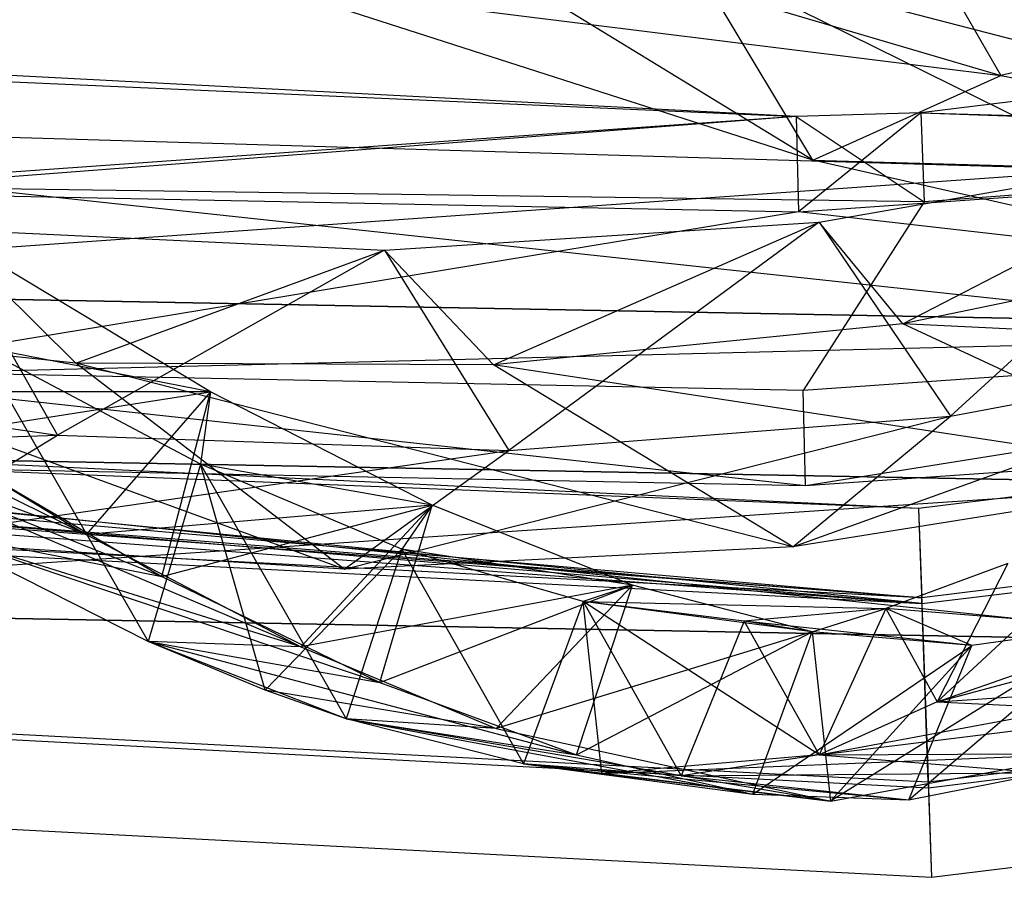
# Model space of a CAD drawing. Extents: x 5.4 to 34.8, y -14.7 to 14.7.
# Tile 89 of 251: x 19.5 to 20.7, y -14.7 to -13.6. Entities that reach past the tile are written whole.
import ezdxf

# ---------------------------------------------------------------- set-up
doc = ezdxf.new("R2010")
doc.units = 0
doc.header["$LTSCALE"] = 2.54
doc.layers.get('0').update_dxf_attribs({"color": 13, "linetype": 'CONTINUOUS'})

# ---------------------------------------------------------------- blocks, each defined once
blk = doc.blocks.new('BOHO_S_PM_7777_STL')
at = {"color": 0}
for p, q in [((20.4861, -13.8174, 13.3773), (19.7047, -13.3397, 13.9135)), ((20.4861, -13.8174, 13.3773), (19.7047, -13.3397, 13.9135)), ((20.576, -13.4542, 13.1771), (20.7236, -13.7103, 13.2284)), ((20.576, -13.4542, 13.1771), (20.7236, -13.7103, 13.2284)), ((22.917, -13.4799, 12.1618), (20.6226, -13.7575, 12.1618)), ((22.917, -13.4799, 12.1618), (20.6226, -13.7575, 12.1618)), ((20.0449, -13.5103, 13.8644), (20.7236, -13.7103, 13.2284)), ((20.0449, -13.5103, 13.8644), (20.7236, -13.7103, 13.2284)), ((20.9463, -13.7192, 12.7274), (20.331, -13.5589, 13.3333)), ((21.1653, -13.972, 12.7192), (20.331, -13.5589, 13.3333)), ((20.9463, -13.7192, 12.7274), (20.331, -13.5589, 13.3333)), ((21.1653, -13.972, 12.7192), (20.331, -13.5589, 13.3333)), ((20.4861, -13.8174, 13.3773), (20.331, -13.5589, 13.3333)), ((20.4861, -13.8174, 13.3773), (20.331, -13.5589, 13.3333)), ((20.4861, -13.8174, 13.3773), (19.7924, -13.5943, 14.0031)), ((19.7924, -13.5943, 14.0031), (20.7236, -13.7103, 13.2284)), ((19.7924, -13.5943, 14.0031), (20.7236, -13.7103, 13.2284)), ((20.4861, -13.8174, 13.3773), (19.7924, -13.5943, 14.0031)), ((21.2137, -13.5996, 12.5216), (20.7236, -13.7103, 13.2284)), ((21.2137, -13.5996, 12.5216), (20.7236, -13.7103, 13.2284)), ((20.4651, -13.7623, 12.1618), (18.3497, -13.6521, 12.1618)), ((20.4651, -13.7623, 12.1618), (18.3497, -13.6521, 12.1618)), ((18.3371, -13.6679, 12.1905), (20.4651, -13.7623, 12.1618)), ((18.3371, -13.6679, 12.1905), (20.4651, -13.7623, 12.1618)), ((20.4861, -13.8174, 13.3773), (20.7236, -13.7103, 13.2284)), ((20.4861, -13.8174, 13.3773), (20.7236, -13.7103, 13.2284)), ((20.7236, -13.7103, 13.2284), (21.3854, -13.8424, 12.5618)), ((20.7236, -13.7103, 13.2284), (21.3854, -13.8424, 12.5618)), ((20.989, -14.022, 4.4547), (18.5732, -13.7619, 4.4547)), ((18.5732, -13.7619, 4.4547), (20.8594, -13.8292, 4.4547)), ((20.989, -14.022, 4.4547), (18.5732, -13.7619, 4.4547)), ((18.5732, -13.7619, 4.6547), (20.8594, -13.8292, 4.4547)), ((18.5732, -13.7619, 4.4547), (20.8594, -13.8292, 4.4547)), ((18.5732, -13.7619, 4.6547), (20.8594, -13.8292, 4.4547)), ((18.5732, -13.7619, 4.6547), (20.8594, -13.8292, 4.6547)), ((18.5732, -13.7619, 4.6547), (20.8594, -13.8292, 4.6547)), ((20.4651, -13.7623, 12.1618), (19.2223, -13.8578, 12.3618)), ((20.4651, -13.7623, 12.1618), (19.2223, -13.8578, 12.3618)), ((20.4651, -13.7623, 12.1618), (19.2228, -13.8505, 11.9575)), ((20.4651, -13.7623, 12.1618), (19.2228, -13.8505, 11.9575)), ((20.6226, -13.7575, 12.1618), (20.4651, -13.7623, 12.1618)), ((20.6226, -13.7575, 12.1618), (20.4651, -13.7623, 12.1618)), ((20.4651, -13.7623, 12.1618), (20.4681, -13.8827, 12.3618)), ((20.4651, -13.7623, 12.1618), (20.4681, -13.8827, 12.3618)), ((20.4651, -13.7623, 12.1618), (20.6267, -13.8704, 11.9575)), ((20.4651, -13.7623, 12.1618), (20.6267, -13.8704, 11.9575)), ((20.6226, -13.7575, 12.1618), (20.4681, -13.8827, 12.3618)), ((20.6226, -13.7575, 12.1618), (20.4681, -13.8827, 12.3618)), ((20.6226, -13.7575, 12.1618), (21.7112, -13.7957, 12.3618)), ((20.6226, -13.7575, 12.1618), (21.7112, -13.7957, 12.3618)), ((20.6226, -13.7575, 12.1618), (20.6267, -13.8704, 11.9575)), ((20.6226, -13.7575, 12.1618), (20.6267, -13.8704, 11.9575)), ((20.6226, -13.7575, 12.1618), (21.7103, -13.7884, 11.9575)), ((20.6226, -13.7575, 12.1618), (21.7103, -13.7884, 11.9575)), ((21.7103, -13.7884, 11.9575), (20.6267, -13.8704, 11.9575)), ((21.7103, -13.7884, 11.9575), (20.6267, -13.8704, 11.9575)), ((20.4681, -13.8827, 12.3618), (21.7112, -13.7957, 12.3618)), ((20.4681, -13.8827, 12.3618), (21.7112, -13.7957, 12.3618)), ((20.4941, -13.8961, 8.8692), (21.0307, -13.802, 8.0828)), ((20.4941, -13.8961, 8.8692), (21.0307, -13.802, 8.0828)), ((20.5997, -14.0243, 8.5819), (21.0307, -13.802, 8.0828)), ((20.5997, -14.0243, 8.5819), (21.0307, -13.802, 8.0828)), ((21.0307, -13.802, 8.0828), (20.6602, -14.1411, 8.8201)), ((21.0307, -13.802, 8.0828), (20.6602, -14.1411, 8.8201)), ((21.1653, -13.972, 12.7192), (20.4861, -13.8174, 13.3773)), ((20.4861, -13.8174, 13.3773), (21.3854, -13.8424, 12.5618)), ((20.4861, -13.8174, 13.3773), (21.3854, -13.8424, 12.5618)), ((21.1653, -13.972, 12.7192), (20.4861, -13.8174, 13.3773)), ((18.7285, -13.9795, 4.6547), (20.8594, -13.8292, 4.6547)), ((18.7285, -13.9795, 4.6547), (20.8594, -13.8292, 4.6547)), ((20.6267, -13.8704, 11.9575), (19.2228, -13.8505, 11.9575)), ((20.6267, -13.8704, 11.9575), (19.2228, -13.8505, 11.9575)), ((19.2223, -13.8578, 12.3618), (20.4681, -13.8827, 12.3618)), ((19.2223, -13.8578, 12.3618), (20.4681, -13.8827, 12.3618)), ((20.6267, -13.8704, 11.9575), (20.4738, -14.1086, 11.9533)), ((20.6267, -13.8704, 11.9575), (20.4738, -14.1086, 11.9533)), ((19.5673, -14.291, 11.4493), (18.7366, -13.8818, 12.5818)), ((19.5673, -14.291, 11.4493), (18.7366, -13.8818, 12.5818)), ((20.4681, -13.8827, 12.3618), (19.2072, -14.0907, 12.3575)), ((20.4681, -13.8827, 12.3618), (19.2072, -14.0907, 12.3575)), ((21.7379, -14.0276, 12.3575), (20.4681, -13.8827, 12.3618)), ((21.7379, -14.0276, 12.3575), (20.4681, -13.8827, 12.3618)), ((19.9444, -13.9314, 9.6423), (20.4941, -13.8961, 8.8692)), ((19.9444, -13.9314, 9.6423), (20.4941, -13.8961, 8.8692)), ((20.0826, -14.0765, 9.3192), (20.4941, -13.8961, 8.8692)), ((20.0826, -14.0765, 9.3192), (20.4941, -13.8961, 8.8692)), ((20.4941, -13.8961, 8.8692), (20.1019, -14.1846, 9.6093)), ((20.4941, -13.8961, 8.8692), (20.1019, -14.1846, 9.6093)), ((20.5997, -14.0243, 8.5819), (20.4941, -13.8961, 8.8692)), ((20.5997, -14.0243, 8.5819), (20.4941, -13.8961, 8.8692)), ((20.4941, -13.8961, 8.8692), (20.6602, -14.1411, 8.8201)), ((20.4941, -13.8961, 8.8692), (20.6602, -14.1411, 8.8201)), ((19.5546, -14.0744, 10.0428), (19.3835, -13.9047, 10.3979)), ((19.3835, -13.9047, 10.3979), (19.9444, -13.9314, 9.6423)), ((19.5546, -14.0744, 10.0428), (19.3835, -13.9047, 10.3979)), ((19.3835, -13.9047, 10.3979), (19.9444, -13.9314, 9.6423)), ((19.3835, -13.9047, 10.3979), (19.5312, -14.1653, 10.3822)), ((19.3835, -13.9047, 10.3979), (19.5312, -14.1653, 10.3822)), ((19.7246, -14.1106, 11.3974), (19.417, -13.9251, 12.0846)), ((19.7246, -14.1106, 11.3974), (19.417, -13.9251, 12.0846)), ((19.7246, -14.1106, 11.3974), (19.417, -13.9251, 12.0846)), ((21.1043, -13.9207, 7.8345), (20.5997, -14.0243, 8.5819)), ((21.1043, -13.9207, 7.8345), (20.5997, -14.0243, 8.5819)), ((19.9444, -13.9314, 9.6423), (19.5312, -14.1653, 10.3822)), ((19.9444, -13.9314, 9.6423), (19.5312, -14.1653, 10.3822)), ((19.5546, -14.0744, 10.0428), (19.9444, -13.9314, 9.6423)), ((19.5546, -14.0744, 10.0428), (19.9444, -13.9314, 9.6423)), ((20.0826, -14.0765, 9.3192), (19.9444, -13.9314, 9.6423)), ((20.0826, -14.0765, 9.3192), (19.9444, -13.9314, 9.6423)), ((19.9444, -13.9314, 9.6423), (20.1019, -14.1846, 9.6093)), ((19.9444, -13.9314, 9.6423), (20.1019, -14.1846, 9.6093)), ((23.0881, -13.9548, 7.6618), (20.6198, -14.2579, 7.6618)), ((23.0881, -13.9548, 7.6618), (20.6198, -14.2579, 7.6618)), ((18.7285, -13.9795, 4.4547), (20.989, -14.022, 4.4547)), ((20.989, -14.022, 4.4547), (18.7285, -13.9795, 4.6547)), ((20.989, -14.022, 4.4547), (18.7285, -13.9795, 4.6547)), ((20.989, -14.022, 4.6547), (18.7285, -13.9795, 4.6547)), ((18.7285, -13.9795, 4.4547), (20.989, -14.022, 4.4547)), ((20.989, -14.022, 4.6547), (18.7285, -13.9795, 4.6547)), ((19.5546, -14.0744, 10.0428), (19.0171, -14.0153, 10.749)), ((19.8936, -14.3346, 9.7644), (19.0171, -14.0153, 10.749)), ((19.5546, -14.0744, 10.0428), (19.0171, -14.0153, 10.749)), ((19.8936, -14.3346, 9.7644), (19.0171, -14.0153, 10.749)), ((20.5997, -14.0243, 8.5819), (20.0826, -14.0765, 9.3192)), ((20.5997, -14.0243, 8.5819), (20.0826, -14.0765, 9.3192)), ((21.7371, -14.0203, 11.9533), (20.4738, -14.1086, 11.9533)), ((21.7371, -14.0203, 11.9533), (20.4738, -14.1086, 11.9533)), ((21.5503, -14.0718, 7.3511), (20.5997, -14.0243, 8.5819)), ((21.5503, -14.0718, 7.3511), (20.5997, -14.0243, 8.5819)), ((21.0136, -14.2178, 8.1653), (20.5997, -14.0243, 8.5819)), ((21.0136, -14.2178, 8.1653), (20.5997, -14.0243, 8.5819)), ((21.7379, -14.0276, 12.3575), (19.2072, -14.0907, 12.3575)), ((21.7379, -14.0276, 12.3575), (19.2072, -14.0907, 12.3575)), ((20.4608, -14.3066, 8.9712), (21.2042, -14.0382, 8.0189)), ((20.4608, -14.3066, 8.9712), (21.2042, -14.0382, 8.0189)), ((20.4768, -14.229, 12.1533), (21.7379, -14.0276, 12.3575)), ((20.4768, -14.229, 12.1533), (21.7379, -14.0276, 12.3575)), ((20.6602, -14.1411, 8.8201), (21.2042, -14.0382, 8.0189)), ((20.6602, -14.1411, 8.8201), (21.2042, -14.0382, 8.0189)), ((19.7246, -14.1106, 11.3974), (19.4313, -14.0531, 11.4235)), ((19.7246, -14.1106, 11.3974), (19.4313, -14.0531, 11.4235)), ((19.7121, -14.2019, 10.7287), (19.4313, -14.0531, 11.4235)), ((19.4313, -14.0531, 11.4235), (19.646, -14.4261, 10.5406)), ((19.4313, -14.0531, 11.4235), (19.646, -14.4261, 10.5406)), ((19.7121, -14.2019, 10.7287), (19.4313, -14.0531, 11.4235)), ((20.0826, -14.0765, 9.3192), (19.5546, -14.0744, 10.0428)), ((20.4608, -14.3066, 8.9712), (19.5546, -14.0744, 10.0428)), ((20.0826, -14.0765, 9.3192), (19.5546, -14.0744, 10.0428)), ((20.4608, -14.3066, 8.9712), (19.5546, -14.0744, 10.0428)), ((19.8936, -14.3346, 9.7644), (19.5546, -14.0744, 10.0428)), ((19.8936, -14.3346, 9.7644), (19.5546, -14.0744, 10.0428)), ((21.0136, -14.2178, 8.1653), (20.0826, -14.0765, 9.3192)), ((21.0136, -14.2178, 8.1653), (20.0826, -14.0765, 9.3192)), ((20.4608, -14.3066, 8.9712), (20.0826, -14.0765, 9.3192)), ((20.4608, -14.3066, 8.9712), (20.0826, -14.0765, 9.3192)), ((23.1116, -14.0654, 7.4575), (20.6238, -14.3709, 7.4575)), ((23.1116, -14.0654, 7.4575), (20.6238, -14.3709, 7.4575)), ((20.624, -14.3782, 7.8618), (23.1132, -14.0726, 7.8618)), ((20.624, -14.3782, 7.8618), (23.1132, -14.0726, 7.8618)), ((18.9498, -14.0797, 11.1349), (19.5312, -14.1653, 10.3822)), ((18.9498, -14.0797, 11.1349), (19.5312, -14.1653, 10.3822)), ((20.4738, -14.1086, 11.9533), (19.2077, -14.0834, 11.9533)), ((20.4738, -14.1086, 11.9533), (19.2077, -14.0834, 11.9533)), ((19.2072, -14.0907, 12.3575), (20.4768, -14.229, 12.1533)), ((19.2072, -14.0907, 12.3575), (20.4768, -14.229, 12.1533)), ((19.0667, -14.105, 11.9268), (19.663, -14.3439, 11.2192)), ((19.0667, -14.105, 11.9268), (19.663, -14.3439, 11.2192)), ((19.8387, -14.4328, 10.771), (19.0667, -14.105, 11.9268)), ((19.8387, -14.4328, 10.771), (19.0667, -14.105, 11.9268)), ((19.5673, -14.291, 11.4493), (19.0667, -14.105, 11.9268)), ((19.5673, -14.291, 11.4493), (19.0667, -14.105, 11.9268)), ((19.7246, -14.1106, 11.3974), (19.2708, -14.1107, 12.1065)), ((19.7246, -14.1106, 11.3974), (19.2708, -14.1107, 12.1065)), ((19.2708, -14.1107, 12.1065), (19.5673, -14.291, 11.4493)), ((19.2708, -14.1107, 12.1065), (19.5673, -14.291, 11.4493)), ((19.36, -14.1673, 11.917), (19.7246, -14.1106, 11.3974)), ((19.36, -14.1673, 11.917), (19.7246, -14.1106, 11.3974)), ((19.7246, -14.1106, 11.3974), (19.5673, -14.291, 11.4493)), ((19.7246, -14.1106, 11.3974), (19.5673, -14.291, 11.4493)), ((19.663, -14.3439, 11.2192), (19.7246, -14.1106, 11.3974)), ((19.663, -14.3439, 11.2192), (19.7246, -14.1106, 11.3974)), ((19.7246, -14.1106, 11.3974), (19.7121, -14.2019, 10.7287)), ((19.7246, -14.1106, 11.3974), (19.7121, -14.2019, 10.7287)), ((20.0048, -14.2537, 10.6875), (19.7246, -14.1106, 11.3974)), ((20.0048, -14.2537, 10.6875), (19.7246, -14.1106, 11.3974)), ((20.0048, -14.2537, 10.6875), (19.7246, -14.1106, 11.3974)), ((20.4768, -14.229, 12.1533), (20.4738, -14.1086, 11.9533)), ((20.4768, -14.229, 12.1533), (20.4738, -14.1086, 11.9533)), ((20.624, -14.3782, 7.8618), (18.2606, -14.1447, 7.6618)), ((20.6198, -14.2579, 7.6618), (18.2606, -14.1447, 7.6618)), ((20.624, -14.3782, 7.8618), (18.2606, -14.1447, 7.6618)), ((20.6198, -14.2579, 7.6618), (18.2606, -14.1447, 7.6618)), ((19.8936, -14.3346, 9.7644), (20.6602, -14.1411, 8.8201)), ((19.8936, -14.3346, 9.7644), (20.6602, -14.1411, 8.8201)), ((20.1019, -14.1846, 9.6093), (20.6602, -14.1411, 8.8201)), ((20.1019, -14.1846, 9.6093), (20.6602, -14.1411, 8.8201)), ((20.4608, -14.3066, 8.9712), (20.6602, -14.1411, 8.8201)), ((20.4608, -14.3066, 8.9712), (20.6602, -14.1411, 8.8201)), ((20.4768, -14.229, 12.1533), (21.7508, -14.1399, 12.1533)), ((20.4768, -14.229, 12.1533), (21.7508, -14.1399, 12.1533)), ((20.6198, -14.2579, 7.6618), (18.2377, -14.1624, 7.6245)), ((18.2377, -14.1624, 7.6245), (20.6238, -14.3709, 7.4575)), ((18.2377, -14.1624, 7.6245), (20.6238, -14.3709, 7.4575)), ((20.6198, -14.2579, 7.6618), (18.2377, -14.1624, 7.6245)), ((18.2273, -14.1756, 7.7201), (20.624, -14.3782, 7.8618)), ((18.2273, -14.1756, 7.7201), (20.624, -14.3782, 7.8618)), ((18.7234, -14.1934, 11.2955), (19.5312, -14.1653, 10.3822)), ((18.7234, -14.1934, 11.2955), (19.5312, -14.1653, 10.3822)), ((19.3138, -14.298, 10.5407), (19.5312, -14.1653, 10.3822)), ((19.3138, -14.298, 10.5407), (19.5312, -14.1653, 10.3822)), ((19.36, -14.1673, 11.917), (19.663, -14.3439, 11.2192)), ((19.36, -14.1673, 11.917), (19.663, -14.3439, 11.2192)), ((19.5312, -14.1653, 10.3822), (20.1019, -14.1846, 9.6093)), ((19.5312, -14.1653, 10.3822), (20.1019, -14.1846, 9.6093)), ((20.6238, -14.3709, 7.4575), (18.1657, -14.185, 7.5665)), ((20.6238, -14.3709, 7.4575), (18.1657, -14.185, 7.5665)), ((18.1987, -14.1794, 7.5847), (20.6238, -14.3709, 7.4575)), ((18.1987, -14.1794, 7.5847), (20.6238, -14.3709, 7.4575)), ((21.0016, -14.2264, 10.1567), (18.7082, -14.1833, 10.1567)), ((18.7082, -14.1833, 10.1567), (21.0016, -14.2264, 9.9567)), ((21.0016, -14.2264, 9.9567), (18.7082, -14.1833, 9.9567)), ((18.7082, -14.1833, 10.1567), (21.0016, -14.2264, 9.9567)), ((21.0016, -14.2264, 10.1567), (18.7082, -14.1833, 10.1567)), ((21.014, -14.426, 9.9567), (18.7082, -14.1833, 9.9567)), ((21.0016, -14.2264, 9.9567), (18.7082, -14.1833, 9.9567)), ((21.014, -14.426, 9.9567), (18.7082, -14.1833, 9.9567)), ((19.3138, -14.298, 10.5407), (20.1019, -14.1846, 9.6093)), ((19.3138, -14.298, 10.5407), (20.1019, -14.1846, 9.6093)), ((19.8936, -14.3346, 9.7644), (20.1019, -14.1846, 9.6093)), ((19.8936, -14.3346, 9.7644), (20.1019, -14.1846, 9.6093)), ((18.1895, -14.1946, 7.7597), (20.624, -14.3782, 7.8618)), ((18.1895, -14.1946, 7.7597), (20.624, -14.3782, 7.8618)), ((19.1999, -14.2035, 12.1533), (20.4768, -14.229, 12.1533)), ((19.1999, -14.2035, 12.1533), (20.4768, -14.229, 12.1533)), ((19.7121, -14.2019, 10.7287), (19.646, -14.4261, 10.5406)), ((19.7121, -14.2019, 10.7287), (19.646, -14.4261, 10.5406)), ((19.7121, -14.2019, 10.7287), (19.646, -14.4261, 10.5406)), ((20.0048, -14.2537, 10.6875), (19.7121, -14.2019, 10.7287)), ((20.0048, -14.2537, 10.6875), (19.7121, -14.2019, 10.7287)), ((19.9667, -14.3093, 10.0141), (19.7121, -14.2019, 10.7287)), ((19.7121, -14.2019, 10.7287), (19.8961, -14.5242, 9.817)), ((19.7121, -14.2019, 10.7287), (19.8961, -14.5242, 9.817)), ((19.9667, -14.3093, 10.0141), (19.7121, -14.2019, 10.7287)), ((19.7936, -14.4878, 10.1246), (19.7121, -14.2019, 10.7287)), ((19.9667, -14.3093, 10.0141), (19.7121, -14.2019, 10.7287)), ((19.7936, -14.4878, 10.1246), (19.7121, -14.2019, 10.7287)), ((18.6883, -14.3823, 10.1567), (21.0016, -14.2264, 10.1567)), ((18.6883, -14.3823, 10.1567), (21.0016, -14.2264, 10.1567)), ((21.0136, -14.2178, 8.1653), (20.4608, -14.3066, 8.9712)), ((21.0136, -14.2178, 8.1653), (20.4608, -14.3066, 8.9712)), ((18.1197, -14.247, 7.8618), (20.624, -14.3782, 7.8618)), ((18.1197, -14.247, 7.8618), (20.624, -14.3782, 7.8618)), ((20.6238, -14.3709, 7.4575), (18.1207, -14.2397, 7.4575)), ((20.6238, -14.3709, 7.4575), (18.1207, -14.2397, 7.4575)), ((20.0048, -14.2537, 10.6875), (19.5673, -14.291, 11.4493)), ((20.0048, -14.2537, 10.6875), (19.5673, -14.291, 11.4493)), ((19.663, -14.3439, 11.2192), (20.0048, -14.2537, 10.6875)), ((19.663, -14.3439, 11.2192), (20.0048, -14.2537, 10.6875)), ((20.0048, -14.2537, 10.6875), (19.8387, -14.4328, 10.771)), ((20.0048, -14.2537, 10.6875), (19.8387, -14.4328, 10.771)), ((19.9387, -14.478, 10.4994), (20.0048, -14.2537, 10.6875)), ((19.9387, -14.478, 10.4994), (20.0048, -14.2537, 10.6875)), ((20.0048, -14.2537, 10.6875), (19.9667, -14.3093, 10.0141)), ((20.0048, -14.2537, 10.6875), (19.9667, -14.3093, 10.0141)), ((20.2582, -14.3548, 9.959), (20.0048, -14.2537, 10.6875)), ((20.2582, -14.3548, 9.959), (20.0048, -14.2537, 10.6875)), ((20.2582, -14.3548, 9.959), (20.0048, -14.2537, 10.6875)), ((20.6198, -14.2579, 7.6618), (20.624, -14.3782, 7.8618)), ((20.6198, -14.2579, 7.6618), (20.624, -14.3782, 7.8618)), ((20.6198, -14.2579, 7.6618), (20.6238, -14.3709, 7.4575)), ((20.6198, -14.2579, 7.6618), (20.6238, -14.3709, 7.4575)), ((19.646, -14.4261, 10.5406), (19.3697, -14.2864, 11.2453)), ((19.3697, -14.2864, 11.2453), (19.663, -14.3439, 11.2192)), ((19.3697, -14.2864, 11.2453), (19.663, -14.3439, 11.2192)), ((19.3697, -14.2864, 11.2453), (19.9387, -14.478, 10.4994)), ((19.3697, -14.2864, 11.2453), (19.9387, -14.478, 10.4994)), ((19.646, -14.4261, 10.5406), (19.3697, -14.2864, 11.2453)), ((19.8387, -14.4328, 10.771), (19.3697, -14.2864, 11.2453)), ((19.646, -14.4261, 10.5406), (19.3697, -14.2864, 11.2453)), ((19.8387, -14.4328, 10.771), (19.3697, -14.2864, 11.2453)), ((19.8936, -14.3346, 9.7644), (19.3138, -14.298, 10.5407)), ((19.8936, -14.3346, 9.7644), (19.3138, -14.298, 10.5407)), ((19.5673, -14.291, 11.4493), (19.8387, -14.4328, 10.771)), ((19.5673, -14.291, 11.4493), (19.8387, -14.4328, 10.771)), ((23.1602, -14.2937, 7.4533), (20.6319, -14.6041, 7.4533)), ((23.1602, -14.2937, 7.4533), (20.6319, -14.6041, 7.4533)), ((23.1617, -14.3009, 7.8575), (20.6322, -14.6115, 7.8575)), ((23.1617, -14.3009, 7.8575), (20.6322, -14.6115, 7.8575)), ((19.7936, -14.4878, 10.1246), (19.9667, -14.3093, 10.0141)), ((19.7936, -14.4878, 10.1246), (19.9667, -14.3093, 10.0141)), ((20.4608, -14.3066, 8.9712), (19.8936, -14.3346, 9.7644)), ((20.4608, -14.3066, 8.9712), (19.8936, -14.3346, 9.7644)), ((19.9667, -14.3093, 10.0141), (19.8961, -14.5242, 9.817)), ((19.9667, -14.3093, 10.0141), (19.8961, -14.5242, 9.817)), ((19.9667, -14.3093, 10.0141), (19.8961, -14.5242, 9.817)), ((20.2582, -14.3548, 9.959), (19.9667, -14.3093, 10.0141)), ((20.2582, -14.3548, 9.959), (19.9667, -14.3093, 10.0141)), ((20.1956, -14.3755, 9.2842), (19.9667, -14.3093, 10.0141)), ((19.9667, -14.3093, 10.0141), (20.1204, -14.5807, 9.0786)), ((19.9667, -14.3093, 10.0141), (20.1204, -14.5807, 9.0786)), ((20.1956, -14.3755, 9.2842), (19.9667, -14.3093, 10.0141)), ((20.7326, -14.3276, 7.0455), (20.5783, -14.3845, 7.7953)), ((20.7326, -14.3276, 7.0455), (20.5783, -14.3845, 7.7953)), ((20.7326, -14.3276, 7.0455), (20.6431, -14.5023, 6.8186)), ((20.7326, -14.3276, 7.0455), (20.6431, -14.5023, 6.8186)), ((19.663, -14.3439, 11.2192), (19.9387, -14.478, 10.4994)), ((19.663, -14.3439, 11.2192), (19.9387, -14.478, 10.4994)), ((20.2582, -14.3548, 9.959), (19.8387, -14.4328, 10.771)), ((20.2582, -14.3548, 9.959), (19.8387, -14.4328, 10.771)), ((19.9387, -14.478, 10.4994), (20.2582, -14.3548, 9.959)), ((19.9387, -14.478, 10.4994), (20.2582, -14.3548, 9.959)), ((20.2582, -14.3548, 9.959), (20.0856, -14.5361, 10.0752)), ((20.2582, -14.3548, 9.959), (20.0856, -14.5361, 10.0752)), ((20.1875, -14.5696, 9.7619), (20.2582, -14.3548, 9.959)), ((20.1875, -14.5696, 9.7619), (20.2582, -14.3548, 9.959)), ((20.2582, -14.3548, 9.959), (20.1956, -14.3755, 9.2842)), ((20.2582, -14.3548, 9.959), (20.1956, -14.3755, 9.2842)), ((20.4854, -14.4139, 9.2164), (20.2582, -14.3548, 9.959)), ((20.4854, -14.4139, 9.2164), (20.2582, -14.3548, 9.959)), ((20.4854, -14.4139, 9.2164), (20.2582, -14.3548, 9.959)), ((20.6431, -14.5023, 6.8186), (21.0645, -14.3549, 5.7317)), ((20.6431, -14.5023, 6.8186), (21.0645, -14.3549, 5.7317)), ((20.1956, -14.3755, 9.2842), (20.1204, -14.5807, 9.0786)), ((20.1956, -14.3755, 9.2842), (20.1204, -14.5807, 9.0786)), ((20.1956, -14.3755, 9.2842), (20.1204, -14.5807, 9.0786)), ((20.4854, -14.4139, 9.2164), (20.1956, -14.3755, 9.2842)), ((20.4854, -14.4139, 9.2164), (20.1956, -14.3755, 9.2842)), ((20.3993, -14.4005, 8.5431), (20.1956, -14.3755, 9.2842)), ((20.1956, -14.3755, 9.2842), (20.3196, -14.5959, 8.3299)), ((20.1956, -14.3755, 9.2842), (20.3196, -14.5959, 8.3299)), ((20.3993, -14.4005, 8.5431), (20.1956, -14.3755, 9.2842)), ((20.4942, -14.5697, 7.5749), (20.1956, -14.3755, 9.2842)), ((20.1956, -14.3755, 9.2842), (20.5783, -14.3845, 7.7953)), ((20.2194, -14.5932, 8.7192), (20.1956, -14.3755, 9.2842)), ((20.4942, -14.5697, 7.5749), (20.1956, -14.3755, 9.2842)), ((20.2194, -14.5932, 8.7192), (20.1956, -14.3755, 9.2842)), ((20.4854, -14.4139, 9.2164), (20.1956, -14.3755, 9.2842)), ((20.1956, -14.3755, 9.2842), (20.5783, -14.3845, 7.7953)), ((20.6319, -14.6041, 7.4533), (20.6238, -14.3709, 7.4575)), ((20.6319, -14.6041, 7.4533), (20.6238, -14.3709, 7.4575)), ((18.6883, -14.3823, 10.1567), (21.014, -14.426, 10.1567)), ((21.014, -14.426, 9.9567), (18.6883, -14.3823, 9.9567)), ((21.014, -14.426, 9.9567), (18.6883, -14.3823, 9.9567)), ((21.014, -14.426, 9.9567), (18.6883, -14.3823, 10.1567)), ((21.014, -14.426, 9.9567), (18.6883, -14.3823, 10.1567)), ((18.6883, -14.3823, 10.1567), (21.014, -14.426, 10.1567)), ((20.5783, -14.3845, 7.7953), (20.3993, -14.4005, 8.5431)), ((20.5783, -14.3845, 7.7953), (20.3993, -14.4005, 8.5431)), ((20.4854, -14.4139, 9.2164), (20.5783, -14.3845, 7.7953)), ((20.4854, -14.4139, 9.2164), (20.5783, -14.3845, 7.7953)), ((20.5783, -14.3845, 7.7953), (20.4942, -14.5697, 7.5749)), ((20.5783, -14.3845, 7.7953), (20.4942, -14.5697, 7.5749)), ((20.5783, -14.3845, 7.7953), (20.4942, -14.5697, 7.5749)), ((20.687, -14.4312, 8.4637), (20.5783, -14.3845, 7.7953)), ((20.687, -14.4312, 8.4637), (20.5783, -14.3845, 7.7953)), ((20.8636, -14.4071, 7.7054), (20.5783, -14.3845, 7.7953)), ((20.8636, -14.4071, 7.7054), (20.5783, -14.3845, 7.7953)), ((20.5783, -14.3845, 7.7953), (20.6431, -14.5023, 6.8186)), ((20.5783, -14.3845, 7.7953), (20.6431, -14.5023, 6.8186)), ((20.687, -14.4312, 8.4637), (20.5783, -14.3845, 7.7953)), ((20.624, -14.3782, 7.8618), (20.6322, -14.6115, 7.8575)), ((20.624, -14.3782, 7.8618), (20.6322, -14.6115, 7.8575)), ((20.3993, -14.4005, 8.5431), (20.3196, -14.5959, 8.3299)), ((20.3993, -14.4005, 8.5431), (20.3196, -14.5959, 8.3299)), ((20.4854, -14.4139, 9.2164), (20.3993, -14.4005, 8.5431)), ((20.4854, -14.4139, 9.2164), (20.3993, -14.4005, 8.5431)), ((20.687, -14.4312, 8.4637), (20.3993, -14.4005, 8.5431)), ((20.687, -14.4312, 8.4637), (20.3993, -14.4005, 8.5431)), ((20.3993, -14.4005, 8.5431), (20.4942, -14.5697, 7.5749)), ((20.3993, -14.4005, 8.5431), (20.4942, -14.5697, 7.5749)), ((20.7609, -14.3933, 6.0653), (20.6431, -14.5023, 6.8186)), ((20.7609, -14.3933, 6.0653), (20.6431, -14.5023, 6.8186)), ((20.7609, -14.3933, 6.0653), (20.6431, -14.5023, 6.8186)), ((20.6431, -14.5023, 6.8186), (21.0387, -14.3972, 5.952)), ((20.6431, -14.5023, 6.8186), (21.0387, -14.3972, 5.952)), ((20.8636, -14.4071, 7.7054), (20.5082, -14.628, 8.6457)), ((20.8636, -14.4071, 7.7054), (20.5082, -14.628, 8.6457)), ((20.6073, -14.6266, 8.2505), (20.8636, -14.4071, 7.7054)), ((20.6073, -14.6266, 8.2505), (20.8636, -14.4071, 7.7054)), ((20.6361, -14.7244, 7.6533), (23.1852, -14.4114, 7.6533)), ((20.6361, -14.7244, 7.6533), (23.1852, -14.4114, 7.6533)), ((20.8636, -14.4071, 7.7054), (20.687, -14.4312, 8.4637)), ((20.8636, -14.4071, 7.7054), (20.687, -14.4312, 8.4637)), ((20.8636, -14.4071, 7.7054), (20.687, -14.4312, 8.4637)), ((20.4854, -14.4139, 9.2164), (20.0856, -14.5361, 10.0752)), ((20.4854, -14.4139, 9.2164), (20.0856, -14.5361, 10.0752)), ((20.1875, -14.5696, 9.7619), (20.4854, -14.4139, 9.2164)), ((20.1875, -14.5696, 9.7619), (20.4854, -14.4139, 9.2164)), ((20.4102, -14.6191, 9.0108), (20.4854, -14.4139, 9.2164)), ((20.4102, -14.6191, 9.0108), (20.4854, -14.4139, 9.2164)), ((20.687, -14.4312, 8.4637), (20.4854, -14.4139, 9.2164)), ((20.687, -14.4312, 8.4637), (20.4854, -14.4139, 9.2164)), ((20.687, -14.4312, 8.4637), (20.4854, -14.4139, 9.2164)), ((20.4854, -14.4139, 9.2164), (20.5082, -14.628, 8.6457)), ((20.4854, -14.4139, 9.2164), (20.5082, -14.628, 8.6457)), ((20.687, -14.4312, 8.4637), (20.4854, -14.4139, 9.2164)), ((19.8961, -14.5242, 9.817), (19.646, -14.4261, 10.5406)), ((19.646, -14.4261, 10.5406), (19.9387, -14.478, 10.4994)), ((19.646, -14.4261, 10.5406), (19.9387, -14.478, 10.4994)), ((19.646, -14.4261, 10.5406), (20.1875, -14.5696, 9.7619)), ((19.646, -14.4261, 10.5406), (20.1875, -14.5696, 9.7619)), ((19.8961, -14.5242, 9.817), (19.646, -14.4261, 10.5406)), ((19.7936, -14.4878, 10.1246), (19.646, -14.4261, 10.5406)), ((19.8387, -14.4328, 10.771), (19.646, -14.4261, 10.5406)), ((19.7936, -14.4878, 10.1246), (19.646, -14.4261, 10.5406)), ((19.8387, -14.4328, 10.771), (19.646, -14.4261, 10.5406)), ((19.8387, -14.4328, 10.771), (20.0856, -14.5361, 10.0752)), ((19.8387, -14.4328, 10.771), (20.0856, -14.5361, 10.0752)), ((20.4102, -14.6191, 9.0108), (20.687, -14.4312, 8.4637)), ((20.4102, -14.6191, 9.0108), (20.687, -14.4312, 8.4637)), ((20.687, -14.4312, 8.4637), (20.5082, -14.628, 8.6457)), ((20.687, -14.4312, 8.4637), (20.5082, -14.628, 8.6457)), ((20.6073, -14.6266, 8.2505), (20.687, -14.4312, 8.4637)), ((20.6073, -14.6266, 8.2505), (20.687, -14.4312, 8.4637)), ((20.6319, -14.6041, 7.4533), (18.0882, -14.4708, 7.4533)), ((20.6319, -14.6041, 7.4533), (18.0882, -14.4708, 7.4533)), ((20.6322, -14.6115, 7.8575), (18.0872, -14.4781, 7.8575)), ((20.6322, -14.6115, 7.8575), (18.0872, -14.4781, 7.8575)), ((19.8961, -14.5242, 9.817), (19.7936, -14.4878, 10.1246)), ((20.0856, -14.5361, 10.0752), (19.7936, -14.4878, 10.1246)), ((19.8961, -14.5242, 9.817), (19.7936, -14.4878, 10.1246)), ((20.0856, -14.5361, 10.0752), (19.7936, -14.4878, 10.1246)), ((19.9387, -14.478, 10.4994), (20.1875, -14.5696, 9.7619)), ((19.9387, -14.478, 10.4994), (20.1875, -14.5696, 9.7619)), ((20.4942, -14.5697, 7.5749), (20.9675, -14.4808, 6.4594)), ((20.4942, -14.5697, 7.5749), (20.9675, -14.4808, 6.4594)), ((20.6431, -14.5023, 6.8186), (20.9675, -14.4808, 6.4594)), ((20.6431, -14.5023, 6.8186), (20.9675, -14.4808, 6.4594)), ((20.6431, -14.5023, 6.8186), (20.4942, -14.5697, 7.5749)), ((20.6431, -14.5023, 6.8186), (20.4942, -14.5697, 7.5749)), ((20.6431, -14.5023, 6.8186), (20.4942, -14.5697, 7.5749)), ((20.6431, -14.5023, 6.8186), (20.9253, -14.5161, 6.7178)), ((20.6431, -14.5023, 6.8186), (20.9253, -14.5161, 6.7178)), ((20.1204, -14.5807, 9.0786), (19.8961, -14.5242, 9.817)), ((19.8961, -14.5242, 9.817), (20.1875, -14.5696, 9.7619)), ((19.8961, -14.5242, 9.817), (20.1875, -14.5696, 9.7619)), ((19.8961, -14.5242, 9.817), (20.4102, -14.6191, 9.0108)), ((19.8961, -14.5242, 9.817), (20.4102, -14.6191, 9.0108)), ((20.1204, -14.5807, 9.0786), (19.8961, -14.5242, 9.817)), ((20.5082, -14.628, 8.6457), (19.8961, -14.5242, 9.817)), ((20.1204, -14.5807, 9.0786), (19.8961, -14.5242, 9.817)), ((20.5082, -14.628, 8.6457), (19.8961, -14.5242, 9.817)), ((20.0856, -14.5361, 10.0752), (19.8961, -14.5242, 9.817)), ((20.0856, -14.5361, 10.0752), (19.8961, -14.5242, 9.817)), ((20.4942, -14.5697, 7.5749), (20.9253, -14.5161, 6.7178)), ((20.4942, -14.5697, 7.5749), (20.9253, -14.5161, 6.7178)), ((20.0856, -14.5361, 10.0752), (20.5082, -14.628, 8.6457)), ((20.0856, -14.5361, 10.0752), (20.5082, -14.628, 8.6457)), ((20.1875, -14.5696, 9.7619), (20.4102, -14.6191, 9.0108)), ((20.1875, -14.5696, 9.7619), (20.4102, -14.6191, 9.0108)), ((20.2194, -14.5932, 8.7192), (20.8391, -14.568, 7.1896)), ((20.2194, -14.5932, 8.7192), (20.8391, -14.568, 7.1896)), ((20.4942, -14.5697, 7.5749), (20.2194, -14.5932, 8.7192)), ((20.4942, -14.5697, 7.5749), (20.2194, -14.5932, 8.7192)), ((20.4942, -14.5697, 7.5749), (20.3196, -14.5959, 8.3299)), ((20.4942, -14.5697, 7.5749), (20.3196, -14.5959, 8.3299)), ((20.4942, -14.5697, 7.5749), (20.8391, -14.568, 7.1896)), ((20.4942, -14.5697, 7.5749), (20.8391, -14.568, 7.1896)), ((20.4942, -14.5697, 7.5749), (20.7795, -14.5923, 7.485)), ((20.4942, -14.5697, 7.5749), (20.7795, -14.5923, 7.485)), ((20.5082, -14.628, 8.6457), (20.8391, -14.568, 7.1896)), ((20.5082, -14.628, 8.6457), (20.8391, -14.568, 7.1896)), ((20.3196, -14.5959, 8.3299), (20.1204, -14.5807, 9.0786)), ((20.1204, -14.5807, 9.0786), (20.4102, -14.6191, 9.0108)), ((20.1204, -14.5807, 9.0786), (20.4102, -14.6191, 9.0108)), ((20.1204, -14.5807, 9.0786), (20.6073, -14.6266, 8.2505)), ((20.1204, -14.5807, 9.0786), (20.6073, -14.6266, 8.2505)), ((20.3196, -14.5959, 8.3299), (20.1204, -14.5807, 9.0786)), ((20.2194, -14.5932, 8.7192), (20.1204, -14.5807, 9.0786)), ((20.2194, -14.5932, 8.7192), (20.1204, -14.5807, 9.0786)), ((20.5082, -14.628, 8.6457), (20.1204, -14.5807, 9.0786)), ((20.5082, -14.628, 8.6457), (20.1204, -14.5807, 9.0786)), ((18.0714, -14.59, 7.6533), (20.6361, -14.7244, 7.6533)), ((18.0714, -14.59, 7.6533), (20.6361, -14.7244, 7.6533)), ((20.2194, -14.5932, 8.7192), (20.5082, -14.628, 8.6457)), ((20.2194, -14.5932, 8.7192), (20.5082, -14.628, 8.6457)), ((20.3196, -14.5959, 8.3299), (20.7795, -14.5923, 7.485)), ((20.3196, -14.5959, 8.3299), (20.7795, -14.5923, 7.485)), ((20.3196, -14.5959, 8.3299), (20.6073, -14.6266, 8.2505)), ((20.3196, -14.5959, 8.3299), (20.6073, -14.6266, 8.2505)), ((20.6073, -14.6266, 8.2505), (20.7795, -14.5923, 7.485)), ((20.6073, -14.6266, 8.2505), (20.7795, -14.5923, 7.485)), ((20.6319, -14.6041, 7.4533), (20.6361, -14.7244, 7.6533)), ((20.6319, -14.6041, 7.4533), (20.6361, -14.7244, 7.6533)), ((20.6322, -14.6115, 7.8575), (20.6361, -14.7244, 7.6533)), ((20.6322, -14.6115, 7.8575), (20.6361, -14.7244, 7.6533)), ((20.4102, -14.6191, 9.0108), (20.6073, -14.6266, 8.2505)), ((20.4102, -14.6191, 9.0108), (20.6073, -14.6266, 8.2505))]:
    blk.add_line(p, q, dxfattribs=at)

msp = doc.modelspace()

# ---------------------------------------------------------------- block references
at = {"color": 0}
msp.add_blockref('BOHO_S_PM_7777_STL', (0, 0), dxfattribs=at)

doc.saveas('drawing.dxf')
